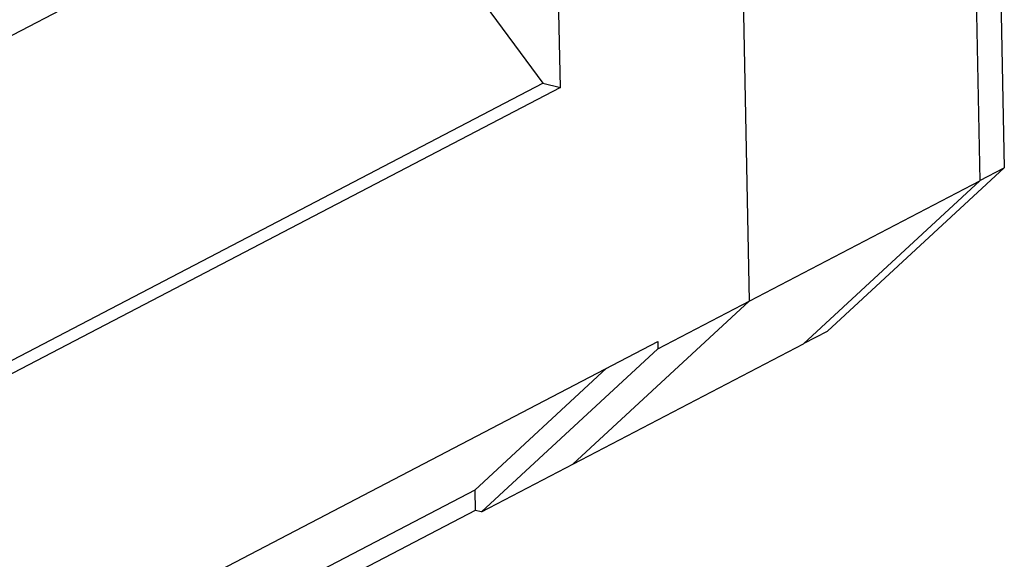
# Model space of a CAD drawing. Header units: millimetres. Extents: x 0 to 420, y 0 to 297.
# Tile 8 of 26: x 161 to 217, y 48 to 79. Entities that reach past the tile are written whole.
import ezdxf

# ---------------------------------------------------------------- set-up
doc = ezdxf.new("R2010")
doc.units = ezdxf.units.MM
doc.header["$LTSCALE"] = 23.1
doc.layers.add('COMPONENTS', color=7, linetype='CONTINUOUS')

msp = doc.modelspace()

# ---------------------------------------------------------------- linework, layer by layer
at = {"layer": 'COMPONENTS', "color": 7, "linetype": 'CONTINUOUS'}
for p, q in [((216.95466, 91.29952), (217.37184, 70.21762)), ((202.15753, 90.9583), (202.71974, 62.5479)), ((215.55585, 90.56947), (215.97347, 69.46513)), ((139.66874, 67.02127), (180.93368, 88.55775)), ((180.93368, 88.55775), (190.85952, 75.06859)), ((191.87742, 74.82165), (191.66645, 85.48292)), ((191.87742, 74.82165), (142.39447, 48.99612)), ((149.59459, 53.5321), (190.85952, 75.06859)), ((190.85952, 75.06859), (191.87742, 74.82165)), ((217.37184, 70.21762), (207.22534, 60.82529)), ((215.97303, 69.48756), (217.37184, 70.21762)), ((197.47419, 59.81021), (215.97347, 69.46513)), ((205.84608, 60.0905), (215.97347, 69.46513)), ((215.97303, 69.48756), (215.96209, 69.47743)), ((192.59234, 53.17327), (202.71974, 62.5479)), ((205.8831, 60.12477), (207.22534, 60.82529)), ((142.73751, 31.66086), (197.466, 60.22409)), ((187.3468, 50.43558), (205.84608, 60.0905)), ((197.466, 60.22409), (197.47419, 59.81021)), ((187.3468, 50.43558), (197.47419, 59.81021)), ((194.52077, 58.68695), (186.96294, 51.69089)), ((186.96294, 51.69089), (142.79728, 28.64049)), ((186.96294, 51.69089), (186.98605, 50.5231)), ((186.98605, 50.5231), (142.82039, 27.4727)), ((187.3468, 50.43558), (186.98605, 50.5231))]:
    msp.add_line(p, q, dxfattribs=at)

doc.saveas('drawing.dxf')
